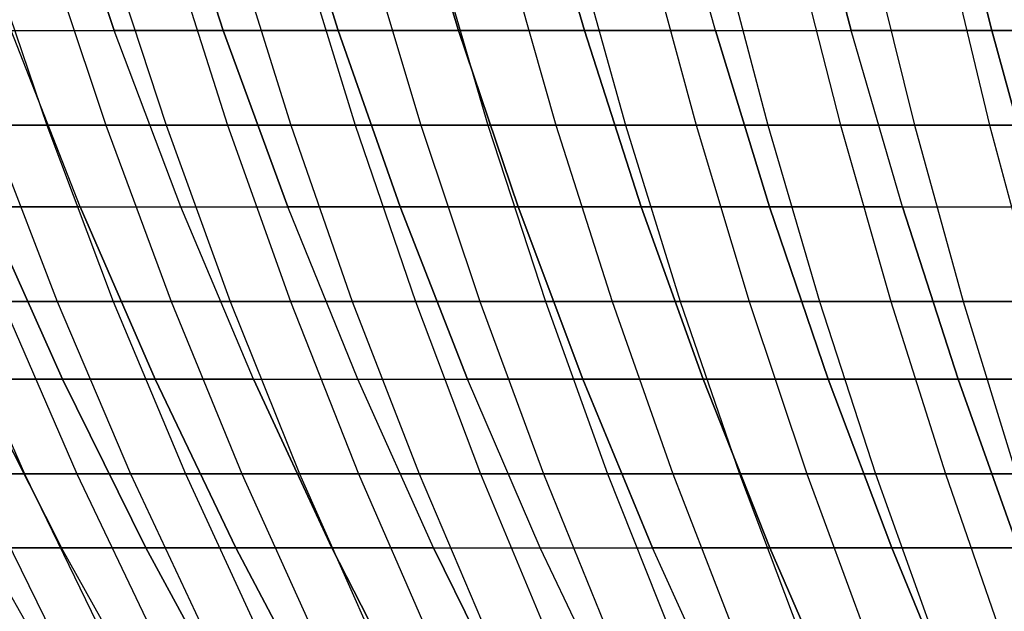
# Model space of a CAD drawing. Extents: x -125 to 125, y -143 to 0.
# Tile 37 of 241: x -42 to -29, y -115 to -107. Entities that reach past the tile are written whole.
import ezdxf

# ---------------------------------------------------------------- set-up
doc = ezdxf.new("R2010")
doc.units = 0
doc.header["$LTSCALE"] = 25.4
doc.layers.get('0').update_dxf_attribs({"linetype": 'CONTINUOUS'})

# ---------------------------------------------------------------- blocks, each defined once
blk = doc.blocks.new('NL2500026672_STL')
at = {"color": 0}
for p, q in [((-40.441, -107.207, -31.031), (-41.217, -104.911, -31.627)), ((-40.441, -107.207, -31.031), (-41.217, -104.911, -31.627)), ((-41.217, -104.911, 31.627), (-40.441, -107.207, 31.031)), ((-41.217, -104.911, 31.627), (-40.441, -107.207, 31.031)), ((-39.049, -107.207, -32.766), (-39.798, -104.911, -33.394)), ((-39.049, -107.207, -32.766), (-39.798, -104.911, -33.394)), ((-39.798, -104.911, 33.394), (-39.049, -107.207, 32.766)), ((-39.798, -104.911, 33.394), (-39.049, -107.207, 32.766)), ((-37.583, -107.207, -34.438), (-38.303, -104.911, -35.098)), ((-37.583, -107.207, -34.438), (-38.303, -104.911, -35.098)), ((-38.303, -104.911, 35.098), (-37.583, -107.207, 34.438)), ((-38.303, -104.911, 35.098), (-37.583, -107.207, 34.438)), ((-36.045, -107.207, -36.045), (-36.736, -104.911, -36.736)), ((-36.045, -107.207, -36.045), (-36.736, -104.911, -36.736)), ((-36.736, -104.911, 36.736), (-36.045, -107.207, 36.045)), ((-36.736, -104.911, 36.736), (-36.045, -107.207, 36.045)), ((-34.438, -107.207, -37.583), (-35.098, -104.911, -38.303)), ((-34.438, -107.207, -37.583), (-35.098, -104.911, -38.303)), ((-35.098, -104.911, 38.303), (-34.438, -107.207, 37.583)), ((-35.098, -104.911, 38.303), (-34.438, -107.207, 37.583)), ((-32.766, -107.207, -39.049), (-33.394, -104.911, -39.798)), ((-32.766, -107.207, -39.049), (-33.394, -104.911, -39.798)), ((-32.766, -107.207, 39.049), (-33.394, -104.911, 39.798)), ((-32.766, -107.207, 39.049), (-33.394, -104.911, 39.798)), ((-31.031, -107.207, -40.441), (-31.627, -104.911, -41.217)), ((-31.031, -107.207, -40.441), (-31.627, -104.911, -41.217)), ((-31.627, -104.911, 41.217), (-31.031, -107.207, 40.441)), ((-31.627, -104.911, 41.217), (-31.031, -107.207, 40.441)), ((-29.238, -107.207, -41.756), (-29.799, -104.911, -42.557)), ((-29.238, -107.207, -41.756), (-29.799, -104.911, -42.557)), ((-29.799, -104.911, 42.557), (-29.238, -107.207, 41.756)), ((-29.799, -104.911, 42.557), (-29.238, -107.207, 41.756)), ((-42.08, -106.122, 35.901), (-41.303, -108.418, 35.238)), ((-42.08, -106.122, 35.901), (-41.303, -108.418, 35.238)), ((-41.314, -106.122, -36.781), (-40.55, -108.418, -36.101)), ((-41.314, -106.122, -36.781), (-40.55, -108.418, -36.101)), ((-40.529, -106.122, 37.643), (-39.78, -108.418, 36.948)), ((-40.529, -106.122, 37.643), (-39.78, -108.418, 36.948)), ((-39.727, -106.122, -38.49), (-38.993, -108.418, -37.778)), ((-39.727, -106.122, -38.49), (-38.993, -108.418, -37.778)), ((-38.906, -106.122, 39.319), (-38.187, -108.418, 38.592)), ((-38.906, -106.122, 39.319), (-38.187, -108.418, 38.592)), ((-38.069, -106.122, -40.13), (-37.365, -108.418, -39.389)), ((-38.069, -106.122, -40.13), (-37.365, -108.418, -39.389)), ((-37.214, -106.122, 40.924), (-36.527, -108.418, 40.168)), ((-37.214, -106.122, 40.924), (-36.527, -108.418, 40.168)), ((-36.343, -106.122, -41.699), (-35.672, -108.418, -40.929)), ((-36.343, -106.122, -41.699), (-35.672, -108.418, -40.929)), ((-35.456, -106.122, 42.456), (-34.801, -108.418, 41.672)), ((-35.456, -106.122, 42.456), (-34.801, -108.418, 41.672)), ((-34.553, -106.122, -43.194), (-33.914, -108.418, -42.396)), ((-34.553, -106.122, -43.194), (-33.914, -108.418, -42.396)), ((-33.635, -106.122, 43.913), (-33.013, -108.418, 43.102)), ((-33.635, -106.122, 43.913), (-33.013, -108.418, 43.102)), ((-32.701, -106.122, -44.613), (-32.097, -108.418, -43.788)), ((-32.701, -106.122, -44.613), (-32.097, -108.418, -43.788)), ((-31.753, -106.122, 45.292), (-31.167, -108.418, 44.455)), ((-31.753, -106.122, 45.292), (-31.167, -108.418, 44.455)), ((-30.791, -106.122, -45.951), (-30.223, -108.418, -45.102)), ((-30.791, -106.122, -45.951), (-30.223, -108.418, -45.102)), ((-29.816, -106.122, 46.59), (-29.265, -108.418, 45.73)), ((-29.816, -106.122, 46.59), (-29.265, -108.418, 45.73)), ((-40.876, -109.458, -28.622), (-41.756, -107.207, -29.238)), ((-41.756, -107.207, -29.238), (-40.441, -107.207, -31.031)), ((-40.876, -109.458, -28.622), (-41.756, -107.207, -29.238)), ((-41.756, -107.207, -29.238), (-40.441, -107.207, -31.031)), ((-40.876, -109.458, 28.622), (-41.756, -107.207, 29.238)), ((-41.756, -107.207, 29.238), (-40.441, -107.207, 31.031)), ((-41.756, -107.207, 29.238), (-40.441, -107.207, 31.031)), ((-40.876, -109.458, 28.622), (-41.756, -107.207, 29.238)), ((-39.589, -109.458, -30.378), (-40.441, -107.207, -31.031)), ((-40.441, -107.207, -31.031), (-39.049, -107.207, -32.766)), ((-39.589, -109.458, -30.378), (-40.441, -107.207, -31.031)), ((-40.441, -107.207, -31.031), (-39.049, -107.207, -32.766)), ((-39.589, -109.458, 30.378), (-40.441, -107.207, 31.031)), ((-39.049, -107.207, 32.766), (-40.441, -107.207, 31.031)), ((-39.589, -109.458, 30.378), (-40.441, -107.207, 31.031)), ((-39.049, -107.207, 32.766), (-40.441, -107.207, 31.031)), ((-38.226, -109.458, -32.076), (-39.049, -107.207, -32.766)), ((-39.049, -107.207, -32.766), (-37.583, -107.207, -34.438)), ((-38.226, -109.458, -32.076), (-39.049, -107.207, -32.766)), ((-39.049, -107.207, -32.766), (-37.583, -107.207, -34.438)), ((-37.583, -107.207, 34.438), (-39.049, -107.207, 32.766)), ((-39.049, -107.207, 32.766), (-38.226, -109.458, 32.076)), ((-39.049, -107.207, 32.766), (-38.226, -109.458, 32.076)), ((-37.583, -107.207, 34.438), (-39.049, -107.207, 32.766)), ((-36.791, -109.458, -33.713), (-37.583, -107.207, -34.438)), ((-37.583, -107.207, -34.438), (-36.045, -107.207, -36.045)), ((-36.791, -109.458, -33.713), (-37.583, -107.207, -34.438)), ((-37.583, -107.207, -34.438), (-36.045, -107.207, -36.045)), ((-36.045, -107.207, 36.045), (-37.583, -107.207, 34.438)), ((-37.583, -107.207, 34.438), (-36.791, -109.458, 33.713)), ((-36.045, -107.207, 36.045), (-37.583, -107.207, 34.438)), ((-37.583, -107.207, 34.438), (-36.791, -109.458, 33.713)), ((-35.285, -109.458, -35.285), (-36.045, -107.207, -36.045)), ((-36.045, -107.207, -36.045), (-34.438, -107.207, -37.583)), ((-35.285, -109.458, -35.285), (-36.045, -107.207, -36.045)), ((-36.045, -107.207, -36.045), (-34.438, -107.207, -37.583)), ((-34.438, -107.207, 37.583), (-36.045, -107.207, 36.045)), ((-36.045, -107.207, 36.045), (-35.285, -109.458, 35.285)), ((-34.438, -107.207, 37.583), (-36.045, -107.207, 36.045)), ((-36.045, -107.207, 36.045), (-35.285, -109.458, 35.285)), ((-33.713, -109.458, -36.791), (-34.438, -107.207, -37.583)), ((-34.438, -107.207, -37.583), (-32.766, -107.207, -39.049)), ((-33.713, -109.458, -36.791), (-34.438, -107.207, -37.583)), ((-34.438, -107.207, -37.583), (-32.766, -107.207, -39.049)), ((-32.766, -107.207, 39.049), (-34.438, -107.207, 37.583)), ((-34.438, -107.207, 37.583), (-33.713, -109.458, 36.791)), ((-32.766, -107.207, 39.049), (-34.438, -107.207, 37.583)), ((-34.438, -107.207, 37.583), (-33.713, -109.458, 36.791)), ((-32.076, -109.458, -38.226), (-32.766, -107.207, -39.049)), ((-32.766, -107.207, -39.049), (-31.031, -107.207, -40.441)), ((-32.076, -109.458, -38.226), (-32.766, -107.207, -39.049)), ((-32.766, -107.207, -39.049), (-31.031, -107.207, -40.441)), ((-32.766, -107.207, 39.049), (-31.031, -107.207, 40.441)), ((-32.766, -107.207, 39.049), (-32.076, -109.458, 38.226)), ((-32.766, -107.207, 39.049), (-32.076, -109.458, 38.226)), ((-32.766, -107.207, 39.049), (-31.031, -107.207, 40.441)), ((-30.378, -109.458, -39.589), (-31.031, -107.207, -40.441)), ((-31.031, -107.207, -40.441), (-29.238, -107.207, -41.756)), ((-30.378, -109.458, -39.589), (-31.031, -107.207, -40.441)), ((-31.031, -107.207, -40.441), (-29.238, -107.207, -41.756)), ((-29.238, -107.207, 41.756), (-31.031, -107.207, 40.441)), ((-30.378, -109.458, 39.589), (-31.031, -107.207, 40.441)), ((-29.238, -107.207, 41.756), (-31.031, -107.207, 40.441)), ((-30.378, -109.458, 39.589), (-31.031, -107.207, 40.441)), ((-28.622, -109.458, -40.876), (-29.238, -107.207, -41.756)), ((-29.238, -107.207, -41.756), (-27.389, -107.207, -42.992)), ((-28.622, -109.458, -40.876), (-29.238, -107.207, -41.756)), ((-29.238, -107.207, -41.756), (-27.389, -107.207, -42.992)), ((-27.389, -107.207, 42.992), (-29.238, -107.207, 41.756)), ((-29.238, -107.207, 41.756), (-28.622, -109.458, 40.876)), ((-29.238, -107.207, 41.756), (-28.622, -109.458, 40.876)), ((-27.389, -107.207, 42.992), (-29.238, -107.207, 41.756)), ((-42.751, -108.418, 33.466), (-41.303, -108.418, 35.238)), ((-42.751, -108.418, 33.466), (-41.303, -108.418, 35.238)), ((-40.55, -108.418, -36.101), (-42.036, -108.418, -34.36)), ((-42.036, -108.418, -34.36), (-41.171, -110.67, -33.652)), ((-40.55, -108.418, -36.101), (-42.036, -108.418, -34.36)), ((-42.036, -108.418, -34.36), (-41.171, -110.67, -33.652)), ((-41.303, -108.418, 35.238), (-39.78, -108.418, 36.948)), ((-41.303, -108.418, 35.238), (-39.78, -108.418, 36.948)), ((-41.303, -108.418, 35.238), (-40.453, -110.67, 34.513)), ((-41.303, -108.418, 35.238), (-40.453, -110.67, 34.513)), ((-38.993, -108.418, -37.778), (-40.55, -108.418, -36.101)), ((-40.55, -108.418, -36.101), (-39.716, -110.67, -35.358)), ((-38.993, -108.418, -37.778), (-40.55, -108.418, -36.101)), ((-40.55, -108.418, -36.101), (-39.716, -110.67, -35.358)), ((-39.78, -108.418, 36.948), (-38.187, -108.418, 38.592)), ((-39.78, -108.418, 36.948), (-38.187, -108.418, 38.592)), ((-39.78, -108.418, 36.948), (-38.962, -110.67, 36.188)), ((-39.78, -108.418, 36.948), (-38.962, -110.67, 36.188)), ((-37.365, -108.418, -39.389), (-38.993, -108.418, -37.778)), ((-38.993, -108.418, -37.778), (-38.19, -110.67, -37.001)), ((-37.365, -108.418, -39.389), (-38.993, -108.418, -37.778)), ((-38.993, -108.418, -37.778), (-38.19, -110.67, -37.001)), ((-38.187, -108.418, 38.592), (-36.527, -108.418, 40.168)), ((-38.187, -108.418, 38.592), (-36.527, -108.418, 40.168)), ((-38.187, -108.418, 38.592), (-37.402, -110.67, 37.798)), ((-38.187, -108.418, 38.592), (-37.402, -110.67, 37.798)), ((-35.672, -108.418, -40.929), (-37.365, -108.418, -39.389)), ((-37.365, -108.418, -39.389), (-36.596, -110.67, -38.578)), ((-35.672, -108.418, -40.929), (-37.365, -108.418, -39.389)), ((-37.365, -108.418, -39.389), (-36.596, -110.67, -38.578)), ((-36.527, -108.418, 40.168), (-34.801, -108.418, 41.672)), ((-36.527, -108.418, 40.168), (-34.801, -108.418, 41.672)), ((-36.527, -108.418, 40.168), (-35.775, -110.67, 39.341)), ((-36.527, -108.418, 40.168), (-35.775, -110.67, 39.341)), ((-33.914, -108.418, -42.396), (-35.672, -108.418, -40.929)), ((-35.672, -108.418, -40.929), (-34.937, -110.67, -40.087)), ((-33.914, -108.418, -42.396), (-35.672, -108.418, -40.929)), ((-35.672, -108.418, -40.929), (-34.937, -110.67, -40.087)), ((-34.801, -108.418, 41.672), (-33.013, -108.418, 43.102)), ((-34.801, -108.418, 41.672), (-33.013, -108.418, 43.102)), ((-34.801, -108.418, 41.672), (-34.085, -110.67, 40.814)), ((-34.801, -108.418, 41.672), (-34.085, -110.67, 40.814)), ((-32.097, -108.418, -43.788), (-33.914, -108.418, -42.396)), ((-33.914, -108.418, -42.396), (-33.217, -110.67, -41.524)), ((-32.097, -108.418, -43.788), (-33.914, -108.418, -42.396)), ((-33.914, -108.418, -42.396), (-33.217, -110.67, -41.524)), ((-33.013, -108.418, 43.102), (-31.167, -108.418, 44.455)), ((-33.013, -108.418, 43.102), (-31.167, -108.418, 44.455)), ((-33.013, -108.418, 43.102), (-32.334, -110.67, 42.215)), ((-33.013, -108.418, 43.102), (-32.334, -110.67, 42.215)), ((-30.223, -108.418, -45.102), (-32.097, -108.418, -43.788)), ((-32.097, -108.418, -43.788), (-31.436, -110.67, -42.887)), ((-30.223, -108.418, -45.102), (-32.097, -108.418, -43.788)), ((-32.097, -108.418, -43.788), (-31.436, -110.67, -42.887)), ((-31.167, -108.418, 44.455), (-29.265, -108.418, 45.73)), ((-31.167, -108.418, 44.455), (-29.265, -108.418, 45.73)), ((-31.167, -108.418, 44.455), (-30.525, -110.67, 43.54)), ((-31.167, -108.418, 44.455), (-30.525, -110.67, 43.54)), ((-28.294, -108.418, -46.336), (-30.223, -108.418, -45.102)), ((-30.223, -108.418, -45.102), (-29.601, -110.67, -44.174)), ((-28.294, -108.418, -46.336), (-30.223, -108.418, -45.102)), ((-30.223, -108.418, -45.102), (-29.601, -110.67, -44.174)), ((-29.265, -108.418, 45.73), (-27.311, -108.418, 46.923)), ((-29.265, -108.418, 45.73), (-27.311, -108.418, 46.923)), ((-29.265, -108.418, 45.73), (-28.663, -110.67, 44.788)), ((-29.265, -108.418, 45.73), (-28.663, -110.67, 44.788)), ((-41.101, -111.663, -26.184), (-42.086, -109.458, -26.812)), ((-42.086, -109.458, -26.812), (-40.876, -109.458, -28.622)), ((-41.101, -111.663, -26.184), (-42.086, -109.458, -26.812)), ((-42.086, -109.458, -26.812), (-40.876, -109.458, -28.622)), ((-40.876, -109.458, 28.622), (-42.086, -109.458, 26.812)), ((-42.086, -109.458, 26.812), (-41.101, -111.663, 26.184)), ((-40.876, -109.458, 28.622), (-42.086, -109.458, 26.812)), ((-42.086, -109.458, 26.812), (-41.101, -111.663, 26.184)), ((-39.92, -111.663, -27.952), (-40.876, -109.458, -28.622)), ((-40.876, -109.458, -28.622), (-39.589, -109.458, -30.378)), ((-39.92, -111.663, -27.952), (-40.876, -109.458, -28.622)), ((-40.876, -109.458, -28.622), (-39.589, -109.458, -30.378)), ((-40.876, -109.458, 28.622), (-39.589, -109.458, 30.378)), ((-40.876, -109.458, 28.622), (-39.92, -111.663, 27.952)), ((-40.876, -109.458, 28.622), (-39.92, -111.663, 27.952)), ((-40.876, -109.458, 28.622), (-39.589, -109.458, 30.378)), ((-38.663, -111.663, -29.667), (-39.589, -109.458, -30.378)), ((-39.589, -109.458, -30.378), (-38.226, -109.458, -32.076)), ((-38.663, -111.663, -29.667), (-39.589, -109.458, -30.378)), ((-39.589, -109.458, -30.378), (-38.226, -109.458, -32.076)), ((-38.663, -111.663, 29.667), (-39.589, -109.458, 30.378)), ((-39.589, -109.458, 30.378), (-38.226, -109.458, 32.076)), ((-39.589, -109.458, 30.378), (-38.226, -109.458, 32.076)), ((-38.663, -111.663, 29.667), (-39.589, -109.458, 30.378)), ((-37.332, -111.663, -31.325), (-38.226, -109.458, -32.076)), ((-38.226, -109.458, -32.076), (-36.791, -109.458, -33.713)), ((-37.332, -111.663, -31.325), (-38.226, -109.458, -32.076)), ((-38.226, -109.458, -32.076), (-36.791, -109.458, -33.713)), ((-37.332, -111.663, 31.325), (-38.226, -109.458, 32.076)), ((-36.791, -109.458, 33.713), (-38.226, -109.458, 32.076)), ((-37.332, -111.663, 31.325), (-38.226, -109.458, 32.076)), ((-36.791, -109.458, 33.713), (-38.226, -109.458, 32.076)), ((-35.93, -111.663, -32.924), (-36.791, -109.458, -33.713)), ((-36.791, -109.458, -33.713), (-35.285, -109.458, -35.285)), ((-35.93, -111.663, -32.924), (-36.791, -109.458, -33.713)), ((-36.791, -109.458, -33.713), (-35.285, -109.458, -35.285)), ((-35.285, -109.458, 35.285), (-36.791, -109.458, 33.713)), ((-36.791, -109.458, 33.713), (-35.93, -111.663, 32.924)), ((-36.791, -109.458, 33.713), (-35.93, -111.663, 32.924)), ((-35.285, -109.458, 35.285), (-36.791, -109.458, 33.713)), ((-34.459, -111.663, -34.459), (-35.285, -109.458, -35.285)), ((-35.285, -109.458, -35.285), (-33.713, -109.458, -36.791)), ((-34.459, -111.663, -34.459), (-35.285, -109.458, -35.285)), ((-35.285, -109.458, -35.285), (-33.713, -109.458, -36.791)), ((-33.713, -109.458, 36.791), (-35.285, -109.458, 35.285)), ((-35.285, -109.458, 35.285), (-34.459, -111.663, 34.459)), ((-33.713, -109.458, 36.791), (-35.285, -109.458, 35.285)), ((-35.285, -109.458, 35.285), (-34.459, -111.663, 34.459)), ((-32.924, -111.663, -35.93), (-33.713, -109.458, -36.791)), ((-33.713, -109.458, -36.791), (-32.076, -109.458, -38.226)), ((-32.924, -111.663, -35.93), (-33.713, -109.458, -36.791)), ((-33.713, -109.458, -36.791), (-32.076, -109.458, -38.226)), ((-32.076, -109.458, 38.226), (-33.713, -109.458, 36.791)), ((-33.713, -109.458, 36.791), (-32.924, -111.663, 35.93)), ((-32.076, -109.458, 38.226), (-33.713, -109.458, 36.791)), ((-33.713, -109.458, 36.791), (-32.924, -111.663, 35.93)), ((-31.325, -111.663, -37.332), (-32.076, -109.458, -38.226)), ((-32.076, -109.458, -38.226), (-30.378, -109.458, -39.589)), ((-31.325, -111.663, -37.332), (-32.076, -109.458, -38.226)), ((-32.076, -109.458, -38.226), (-30.378, -109.458, -39.589)), ((-30.378, -109.458, 39.589), (-32.076, -109.458, 38.226)), ((-32.076, -109.458, 38.226), (-31.325, -111.663, 37.332)), ((-30.378, -109.458, 39.589), (-32.076, -109.458, 38.226)), ((-32.076, -109.458, 38.226), (-31.325, -111.663, 37.332)), ((-29.667, -111.663, -38.663), (-30.378, -109.458, -39.589)), ((-30.378, -109.458, -39.589), (-28.622, -109.458, -40.876)), ((-29.667, -111.663, -38.663), (-30.378, -109.458, -39.589)), ((-30.378, -109.458, -39.589), (-28.622, -109.458, -40.876)), ((-30.378, -109.458, 39.589), (-28.622, -109.458, 40.876)), ((-30.378, -109.458, 39.589), (-29.667, -111.663, 38.663)), ((-30.378, -109.458, 39.589), (-29.667, -111.663, 38.663)), ((-30.378, -109.458, 39.589), (-28.622, -109.458, 40.876)), ((-41.171, -110.67, -33.652), (-42.553, -110.67, -31.887)), ((-42.553, -110.67, -31.887), (-41.585, -112.872, -31.161)), ((-41.171, -110.67, -33.652), (-42.553, -110.67, -31.887)), ((-42.553, -110.67, -31.887), (-41.585, -112.872, -31.161)), ((-41.872, -110.67, 32.777), (-40.453, -110.67, 34.513)), ((-41.872, -110.67, 32.777), (-40.453, -110.67, 34.513)), ((-41.872, -110.67, 32.777), (-40.918, -112.872, 32.031)), ((-41.872, -110.67, 32.777), (-40.918, -112.872, 32.031)), ((-39.716, -110.67, -35.358), (-41.171, -110.67, -33.652)), ((-41.171, -110.67, -33.652), (-40.234, -112.872, -32.886)), ((-39.716, -110.67, -35.358), (-41.171, -110.67, -33.652)), ((-41.171, -110.67, -33.652), (-40.234, -112.872, -32.886)), ((-40.453, -110.67, 34.513), (-38.962, -110.67, 36.188)), ((-40.453, -110.67, 34.513), (-38.962, -110.67, 36.188)), ((-40.453, -110.67, 34.513), (-39.532, -112.872, 33.727)), ((-40.453, -110.67, 34.513), (-39.532, -112.872, 33.727)), ((-38.19, -110.67, -37.001), (-39.716, -110.67, -35.358)), ((-39.716, -110.67, -35.358), (-38.812, -112.872, -34.553)), ((-38.19, -110.67, -37.001), (-39.716, -110.67, -35.358)), ((-39.716, -110.67, -35.358), (-38.812, -112.872, -34.553)), ((-38.962, -110.67, 36.188), (-37.402, -110.67, 37.798)), ((-38.962, -110.67, 36.188), (-37.402, -110.67, 37.798)), ((-38.962, -110.67, 36.188), (-38.075, -112.872, 35.364)), ((-38.962, -110.67, 36.188), (-38.075, -112.872, 35.364)), ((-36.596, -110.67, -38.578), (-38.19, -110.67, -37.001)), ((-38.19, -110.67, -37.001), (-37.321, -112.872, -36.159)), ((-36.596, -110.67, -38.578), (-38.19, -110.67, -37.001)), ((-38.19, -110.67, -37.001), (-37.321, -112.872, -36.159)), ((-37.402, -110.67, 37.798), (-35.775, -110.67, 39.341)), ((-37.402, -110.67, 37.798), (-35.775, -110.67, 39.341)), ((-37.402, -110.67, 37.798), (-36.55, -112.872, 36.937)), ((-37.402, -110.67, 37.798), (-36.55, -112.872, 36.937)), ((-34.937, -110.67, -40.087), (-36.596, -110.67, -38.578)), ((-36.596, -110.67, -38.578), (-35.763, -112.872, -37.7)), ((-34.937, -110.67, -40.087), (-36.596, -110.67, -38.578)), ((-36.596, -110.67, -38.578), (-35.763, -112.872, -37.7)), ((-35.775, -110.67, 39.341), (-34.085, -110.67, 40.814)), ((-35.775, -110.67, 39.341), (-34.085, -110.67, 40.814)), ((-35.775, -110.67, 39.341), (-34.96, -112.872, 38.445)), ((-35.775, -110.67, 39.341), (-34.96, -112.872, 38.445)), ((-33.217, -110.67, -41.524), (-34.937, -110.67, -40.087)), ((-34.937, -110.67, -40.087), (-34.142, -112.872, -39.174)), ((-33.217, -110.67, -41.524), (-34.937, -110.67, -40.087)), ((-34.937, -110.67, -40.087), (-34.142, -112.872, -39.174)), ((-34.085, -110.67, 40.814), (-32.334, -110.67, 42.215)), ((-34.085, -110.67, 40.814), (-32.334, -110.67, 42.215)), ((-34.085, -110.67, 40.814), (-33.309, -112.872, 39.885)), ((-34.085, -110.67, 40.814), (-33.309, -112.872, 39.885)), ((-31.436, -110.67, -42.887), (-33.217, -110.67, -41.524)), ((-33.217, -110.67, -41.524), (-32.46, -112.872, -40.578)), ((-31.436, -110.67, -42.887), (-33.217, -110.67, -41.524)), ((-33.217, -110.67, -41.524), (-32.46, -112.872, -40.578)), ((-32.334, -110.67, 42.215), (-30.525, -110.67, 43.54)), ((-32.334, -110.67, 42.215), (-30.525, -110.67, 43.54)), ((-32.334, -110.67, 42.215), (-31.598, -112.872, 41.254)), ((-32.334, -110.67, 42.215), (-31.598, -112.872, 41.254)), ((-29.601, -110.67, -44.174), (-31.436, -110.67, -42.887)), ((-31.436, -110.67, -42.887), (-30.721, -112.872, -41.911)), ((-29.601, -110.67, -44.174), (-31.436, -110.67, -42.887)), ((-31.436, -110.67, -42.887), (-30.721, -112.872, -41.911)), ((-30.525, -110.67, 43.54), (-28.663, -110.67, 44.788)), ((-30.525, -110.67, 43.54), (-28.663, -110.67, 44.788)), ((-30.525, -110.67, 43.54), (-29.83, -112.872, 42.549)), ((-30.525, -110.67, 43.54), (-29.83, -112.872, 42.549)), ((-27.712, -110.67, -45.383), (-29.601, -110.67, -44.174)), ((-29.601, -110.67, -44.174), (-28.927, -112.872, -43.169)), ((-27.712, -110.67, -45.383), (-29.601, -110.67, -44.174)), ((-29.601, -110.67, -44.174), (-28.927, -112.872, -43.169)), ((-42.204, -111.663, 24.367), (-41.113, -113.816, 23.736)), ((-41.113, -113.816, -23.736), (-42.204, -111.663, -24.367)), ((-42.204, -111.663, -24.367), (-41.101, -111.663, -26.184)), ((-41.113, -113.816, -23.736), (-42.204, -111.663, -24.367)), ((-42.204, -111.663, -24.367), (-41.101, -111.663, -26.184)), ((-41.101, -111.663, 26.184), (-42.204, -111.663, 24.367)), ((-42.204, -111.663, 24.367), (-41.113, -113.816, 23.736)), ((-41.101, -111.663, 26.184), (-42.204, -111.663, 24.367)), ((-40.038, -113.816, -25.507), (-41.101, -111.663, -26.184)), ((-41.101, -111.663, -26.184), (-39.92, -111.663, -27.952)), ((-40.038, -113.816, -25.507), (-41.101, -111.663, -26.184)), ((-41.101, -111.663, -26.184), (-39.92, -111.663, -27.952)), ((-39.92, -111.663, 27.952), (-41.101, -111.663, 26.184)), ((-41.101, -111.663, 26.184), (-40.038, -113.816, 25.507)), ((-39.92, -111.663, 27.952), (-41.101, -111.663, 26.184)), ((-41.101, -111.663, 26.184), (-40.038, -113.816, 25.507)), ((-38.888, -113.816, -27.229), (-39.92, -111.663, -27.952)), ((-39.92, -111.663, -27.952), (-38.663, -111.663, -29.667)), ((-38.888, -113.816, -27.229), (-39.92, -111.663, -27.952)), ((-39.92, -111.663, -27.952), (-38.663, -111.663, -29.667)), ((-38.663, -111.663, 29.667), (-39.92, -111.663, 27.952)), ((-39.92, -111.663, 27.952), (-38.888, -113.816, 27.229)), ((-38.663, -111.663, 29.667), (-39.92, -111.663, 27.952)), ((-39.92, -111.663, 27.952), (-38.888, -113.816, 27.229)), ((-37.663, -113.816, -28.9), (-38.663, -111.663, -29.667)), ((-38.663, -111.663, -29.667), (-37.332, -111.663, -31.325)), ((-37.663, -113.816, -28.9), (-38.663, -111.663, -29.667)), ((-38.663, -111.663, -29.667), (-37.332, -111.663, -31.325)), ((-38.663, -111.663, 29.667), (-37.332, -111.663, 31.325)), ((-38.663, -111.663, 29.667), (-37.663, -113.816, 28.9)), ((-38.663, -111.663, 29.667), (-37.663, -113.816, 28.9)), ((-38.663, -111.663, 29.667), (-37.332, -111.663, 31.325)), ((-36.366, -113.816, -30.515), (-37.332, -111.663, -31.325)), ((-37.332, -111.663, -31.325), (-35.93, -111.663, -32.924)), ((-36.366, -113.816, -30.515), (-37.332, -111.663, -31.325)), ((-37.332, -111.663, -31.325), (-35.93, -111.663, -32.924)), ((-36.366, -113.816, 30.515), (-37.332, -111.663, 31.325)), ((-37.332, -111.663, 31.325), (-35.93, -111.663, 32.924)), ((-37.332, -111.663, 31.325), (-35.93, -111.663, 32.924)), ((-36.366, -113.816, 30.515), (-37.332, -111.663, 31.325)), ((-35.001, -113.816, -32.072), (-35.93, -111.663, -32.924)), ((-35.93, -111.663, -32.924), (-34.459, -111.663, -34.459)), ((-35.001, -113.816, -32.072), (-35.93, -111.663, -32.924)), ((-35.93, -111.663, -32.924), (-34.459, -111.663, -34.459)), ((-35.001, -113.816, 32.072), (-35.93, -111.663, 32.924)), ((-34.459, -111.663, 34.459), (-35.93, -111.663, 32.924)), ((-35.001, -113.816, 32.072), (-35.93, -111.663, 32.924)), ((-34.459, -111.663, 34.459), (-35.93, -111.663, 32.924)), ((-33.568, -113.816, -33.568), (-34.459, -111.663, -34.459)), ((-34.459, -111.663, -34.459), (-32.924, -111.663, -35.93)), ((-33.568, -113.816, -33.568), (-34.459, -111.663, -34.459)), ((-34.459, -111.663, -34.459), (-32.924, -111.663, -35.93)), ((-32.924, -111.663, 35.93), (-34.459, -111.663, 34.459)), ((-34.459, -111.663, 34.459), (-33.568, -113.816, 33.568)), ((-34.459, -111.663, 34.459), (-33.568, -113.816, 33.568)), ((-32.924, -111.663, 35.93), (-34.459, -111.663, 34.459)), ((-32.072, -113.816, -35.001), (-32.924, -111.663, -35.93)), ((-32.924, -111.663, -35.93), (-31.325, -111.663, -37.332)), ((-32.072, -113.816, -35.001), (-32.924, -111.663, -35.93)), ((-32.924, -111.663, -35.93), (-31.325, -111.663, -37.332)), ((-31.325, -111.663, 37.332), (-32.924, -111.663, 35.93)), ((-32.924, -111.663, 35.93), (-32.072, -113.816, 35.001)), ((-31.325, -111.663, 37.332), (-32.924, -111.663, 35.93)), ((-32.924, -111.663, 35.93), (-32.072, -113.816, 35.001)), ((-30.515, -113.816, -36.366), (-31.325, -111.663, -37.332)), ((-31.325, -111.663, -37.332), (-29.667, -111.663, -38.663)), ((-30.515, -113.816, -36.366), (-31.325, -111.663, -37.332)), ((-31.325, -111.663, -37.332), (-29.667, -111.663, -38.663)), ((-29.667, -111.663, 38.663), (-31.325, -111.663, 37.332)), ((-31.325, -111.663, 37.332), (-30.515, -113.816, 36.366)), ((-29.667, -111.663, 38.663), (-31.325, -111.663, 37.332)), ((-31.325, -111.663, 37.332), (-30.515, -113.816, 36.366)), ((-28.9, -113.816, -37.663), (-29.667, -111.663, -38.663)), ((-29.667, -111.663, -38.663), (-27.952, -111.663, -39.92)), ((-28.9, -113.816, -37.663), (-29.667, -111.663, -38.663)), ((-29.667, -111.663, -38.663), (-27.952, -111.663, -39.92)), ((-27.952, -111.663, 39.92), (-29.667, -111.663, 38.663)), ((-29.667, -111.663, 38.663), (-28.9, -113.816, 37.663)), ((-27.952, -111.663, 39.92), (-29.667, -111.663, 38.663)), ((-29.667, -111.663, 38.663), (-28.9, -113.816, 37.663)), ((-41.585, -112.872, -31.161), (-42.861, -112.872, -29.38)), ((-41.585, -112.872, -31.161), (-42.861, -112.872, -29.38)), ((-42.232, -112.872, 30.277), (-40.918, -112.872, 32.031)), ((-42.232, -112.872, 30.277), (-40.918, -112.872, 32.031)), ((-42.232, -112.872, 30.277), (-41.174, -115.022, 29.519)), ((-42.232, -112.872, 30.277), (-41.174, -115.022, 29.519)), ((-40.234, -112.872, -32.886), (-41.585, -112.872, -31.161)), ((-41.585, -112.872, -31.161), (-40.543, -115.022, -30.38)), ((-40.234, -112.872, -32.886), (-41.585, -112.872, -31.161)), ((-41.585, -112.872, -31.161), (-40.543, -115.022, -30.38)), ((-40.918, -112.872, 32.031), (-39.532, -112.872, 33.727)), ((-40.918, -112.872, 32.031), (-39.532, -112.872, 33.727)), ((-40.918, -112.872, 32.031), (-39.893, -115.022, 31.228)), ((-40.918, -112.872, 32.031), (-39.893, -115.022, 31.228)), ((-38.812, -112.872, -34.553), (-40.234, -112.872, -32.886)), ((-40.234, -112.872, -32.886), (-39.226, -115.022, -32.062)), ((-38.812, -112.872, -34.553), (-40.234, -112.872, -32.886)), ((-40.234, -112.872, -32.886), (-39.226, -115.022, -32.062)), ((-39.532, -112.872, 33.727), (-38.075, -112.872, 35.364)), ((-39.532, -112.872, 33.727), (-38.075, -112.872, 35.364)), ((-39.532, -112.872, 33.727), (-38.541, -115.022, 32.882)), ((-39.532, -112.872, 33.727), (-38.541, -115.022, 32.882)), ((-37.321, -112.872, -36.159), (-38.812, -112.872, -34.553)), ((-38.812, -112.872, -34.553), (-37.84, -115.022, -33.688)), ((-37.321, -112.872, -36.159), (-38.812, -112.872, -34.553)), ((-38.812, -112.872, -34.553), (-37.84, -115.022, -33.688)), ((-38.075, -112.872, 35.364), (-36.55, -112.872, 36.937)), ((-38.075, -112.872, 35.364), (-36.55, -112.872, 36.937)), ((-38.075, -112.872, 35.364), (-37.121, -115.022, 34.478)), ((-38.075, -112.872, 35.364), (-37.121, -115.022, 34.478)), ((-35.763, -112.872, -37.7), (-37.321, -112.872, -36.159)), ((-37.321, -112.872, -36.159), (-36.386, -115.022, -35.253)), ((-35.763, -112.872, -37.7), (-37.321, -112.872, -36.159)), ((-37.321, -112.872, -36.159), (-36.386, -115.022, -35.253)), ((-36.55, -112.872, 36.937), (-34.96, -112.872, 38.445)), ((-36.55, -112.872, 36.937), (-34.96, -112.872, 38.445)), ((-36.55, -112.872, 36.937), (-35.634, -115.022, 36.012)), ((-36.55, -112.872, 36.937), (-35.634, -115.022, 36.012)), ((-34.142, -112.872, -39.174), (-35.763, -112.872, -37.7)), ((-35.763, -112.872, -37.7), (-34.867, -115.022, -36.755)), ((-34.142, -112.872, -39.174), (-35.763, -112.872, -37.7)), ((-35.763, -112.872, -37.7), (-34.867, -115.022, -36.755)), ((-34.96, -112.872, 38.445), (-33.309, -112.872, 39.885)), ((-34.96, -112.872, 38.445), (-33.309, -112.872, 39.885)), ((-34.96, -112.872, 38.445), (-34.085, -115.022, 37.482)), ((-34.96, -112.872, 38.445), (-34.085, -115.022, 37.482)), ((-32.46, -112.872, -40.578), (-34.142, -112.872, -39.174)), ((-34.142, -112.872, -39.174), (-33.287, -115.022, -38.193)), ((-32.46, -112.872, -40.578), (-34.142, -112.872, -39.174)), ((-34.142, -112.872, -39.174), (-33.287, -115.022, -38.193)), ((-33.309, -112.872, 39.885), (-31.598, -112.872, 41.254)), ((-33.309, -112.872, 39.885), (-31.598, -112.872, 41.254)), ((-33.309, -112.872, 39.885), (-32.474, -115.022, 38.886)), ((-33.309, -112.872, 39.885), (-32.474, -115.022, 38.886)), ((-30.721, -112.872, -41.911), (-32.46, -112.872, -40.578)), ((-32.46, -112.872, -40.578), (-31.647, -115.022, -39.562)), ((-30.721, -112.872, -41.911), (-32.46, -112.872, -40.578)), ((-32.46, -112.872, -40.578), (-31.647, -115.022, -39.562)), ((-31.598, -112.872, 41.254), (-29.83, -112.872, 42.549)), ((-31.598, -112.872, 41.254), (-29.83, -112.872, 42.549)), ((-31.598, -112.872, 41.254), (-30.806, -115.022, 40.22)), ((-31.598, -112.872, 41.254), (-30.806, -115.022, 40.22)), ((-28.927, -112.872, -43.169), (-30.721, -112.872, -41.911)), ((-30.721, -112.872, -41.911), (-29.951, -115.022, -40.861)), ((-28.927, -112.872, -43.169), (-30.721, -112.872, -41.911)), ((-30.721, -112.872, -41.911), (-29.951, -115.022, -40.861)), ((-29.83, -112.872, 42.549), (-28.01, -112.872, 43.769)), ((-29.83, -112.872, 42.549), (-28.01, -112.872, 43.769)), ((-29.83, -112.872, 42.549), (-29.083, -115.022, 41.483)), ((-29.83, -112.872, 42.549), (-29.083, -115.022, 41.483)), ((-41.113, -113.816, 23.736), (-42.109, -113.816, 21.921)), ((-40.912, -115.913, 21.297), (-42.109, -113.816, 21.921)), ((-41.113, -113.816, 23.736), (-42.109, -113.816, 21.921)), ((-40.912, -115.913, 21.297), (-42.109, -113.816, 21.921)), ((-40.912, -115.913, -21.297), (-42.109, -113.816, -21.921)), ((-42.109, -113.816, -21.921), (-41.113, -113.816, -23.736)), ((-40.912, -115.913, -21.297), (-42.109, -113.816, -21.921)), ((-42.109, -113.816, -21.921), (-41.113, -113.816, -23.736)), ((-39.944, -115.913, 23.061), (-41.113, -113.816, 23.736)), ((-40.038, -113.816, 25.507), (-41.113, -113.816, 23.736)), ((-39.944, -115.913, 23.061), (-41.113, -113.816, 23.736)), ((-39.944, -115.913, -23.061), (-41.113, -113.816, -23.736)), ((-41.113, -113.816, -23.736), (-40.038, -113.816, -25.507)), ((-39.944, -115.913, -23.061), (-41.113, -113.816, -23.736)), ((-41.113, -113.816, -23.736), (-40.038, -113.816, -25.507)), ((-40.038, -113.816, 25.507), (-41.113, -113.816, 23.736)), ((-40.038, -113.816, 25.507), (-38.9, -115.913, 24.782)), ((-38.9, -115.913, -24.782), (-40.038, -113.816, -25.507)), ((-40.038, -113.816, -25.507), (-38.888, -113.816, -27.229)), ((-38.9, -115.913, -24.782), (-40.038, -113.816, -25.507)), ((-40.038, -113.816, -25.507), (-38.888, -113.816, -27.229)), ((-38.888, -113.816, 27.229), (-40.038, -113.816, 25.507)), ((-40.038, -113.816, 25.507), (-38.9, -115.913, 24.782)), ((-38.888, -113.816, 27.229), (-40.038, -113.816, 25.507)), ((-37.782, -115.913, -26.455), (-38.888, -113.816, -27.229)), ((-38.888, -113.816, -27.229), (-37.663, -113.816, -28.9)), ((-37.782, -115.913, -26.455), (-38.888, -113.816, -27.229)), ((-38.888, -113.816, -27.229), (-37.663, -113.816, -28.9)), ((-37.663, -113.816, 28.9), (-38.888, -113.816, 27.229)), ((-38.888, -113.816, 27.229), (-37.782, -115.913, 26.455)), ((-37.663, -113.816, 28.9), (-38.888, -113.816, 27.229)), ((-38.888, -113.816, 27.229), (-37.782, -115.913, 26.455)), ((-36.592, -115.913, -28.078), (-37.663, -113.816, -28.9)), ((-37.663, -113.816, -28.9), (-36.366, -113.816, -30.515)), ((-36.592, -115.913, -28.078), (-37.663, -113.816, -28.9)), ((-37.663, -113.816, -28.9), (-36.366, -113.816, -30.515)), ((-36.366, -113.816, 30.515), (-37.663, -113.816, 28.9)), ((-37.663, -113.816, 28.9), (-36.592, -115.913, 28.078)), ((-36.366, -113.816, 30.515), (-37.663, -113.816, 28.9)), ((-37.663, -113.816, 28.9), (-36.592, -115.913, 28.078)), ((-35.332, -115.913, -29.647), (-36.366, -113.816, -30.515)), ((-36.366, -113.816, -30.515), (-35.001, -113.816, -32.072)), ((-35.332, -115.913, -29.647), (-36.366, -113.816, -30.515)), ((-36.366, -113.816, -30.515), (-35.001, -113.816, -32.072)), ((-36.366, -113.816, 30.515), (-35.001, -113.816, 32.072)), ((-36.366, -113.816, 30.515), (-35.332, -115.913, 29.647)), ((-36.366, -113.816, 30.515), (-35.332, -115.913, 29.647)), ((-36.366, -113.816, 30.515), (-35.001, -113.816, 32.072)), ((-34.005, -115.913, -31.16), (-35.001, -113.816, -32.072)), ((-35.001, -113.816, -32.072), (-33.568, -113.816, -33.568)), ((-34.005, -115.913, -31.16), (-35.001, -113.816, -32.072)), ((-35.001, -113.816, -32.072), (-33.568, -113.816, -33.568)), ((-34.005, -115.913, 31.16), (-35.001, -113.816, 32.072)), ((-35.001, -113.816, 32.072), (-33.568, -113.816, 33.568)), ((-35.001, -113.816, 32.072), (-33.568, -113.816, 33.568)), ((-34.005, -115.913, 31.16), (-35.001, -113.816, 32.072)), ((-32.614, -115.913, -32.614), (-33.568, -113.816, -33.568)), ((-33.568, -113.816, -33.568), (-32.072, -113.816, -35.001)), ((-32.614, -115.913, -32.614), (-33.568, -113.816, -33.568)), ((-33.568, -113.816, -33.568), (-32.072, -113.816, -35.001)), ((-32.614, -115.913, 32.614), (-33.568, -113.816, 33.568)), ((-32.072, -113.816, 35.001), (-33.568, -113.816, 33.568)), ((-32.614, -115.913, 32.614), (-33.568, -113.816, 33.568)), ((-32.072, -113.816, 35.001), (-33.568, -113.816, 33.568)), ((-31.16, -115.913, -34.005), (-32.072, -113.816, -35.001)), ((-32.072, -113.816, -35.001), (-30.515, -113.816, -36.366)), ((-31.16, -115.913, -34.005), (-32.072, -113.816, -35.001)), ((-32.072, -113.816, -35.001), (-30.515, -113.816, -36.366)), ((-30.515, -113.816, 36.366), (-32.072, -113.816, 35.001)), ((-32.072, -113.816, 35.001), (-31.16, -115.913, 34.005)), ((-32.072, -113.816, 35.001), (-31.16, -115.913, 34.005)), ((-30.515, -113.816, 36.366), (-32.072, -113.816, 35.001)), ((-29.647, -115.913, -35.332), (-30.515, -113.816, -36.366)), ((-30.515, -113.816, -36.366), (-28.9, -113.816, -37.663)), ((-29.647, -115.913, -35.332), (-30.515, -113.816, -36.366)), ((-30.515, -113.816, -36.366), (-28.9, -113.816, -37.663)), ((-28.9, -113.816, 37.663), (-30.515, -113.816, 36.366)), ((-30.515, -113.816, 36.366), (-29.647, -115.913, 35.332)), ((-28.9, -113.816, 37.663), (-30.515, -113.816, 36.366)), ((-30.515, -113.816, 36.366), (-29.647, -115.913, 35.332))]:
    blk.add_line(p, q, dxfattribs=at)

msp = doc.modelspace()

# ---------------------------------------------------------------- block references
at = {"color": 253}
msp.add_blockref('NL2500026672_STL', (0, 0), dxfattribs=at)

doc.saveas('drawing.dxf')
